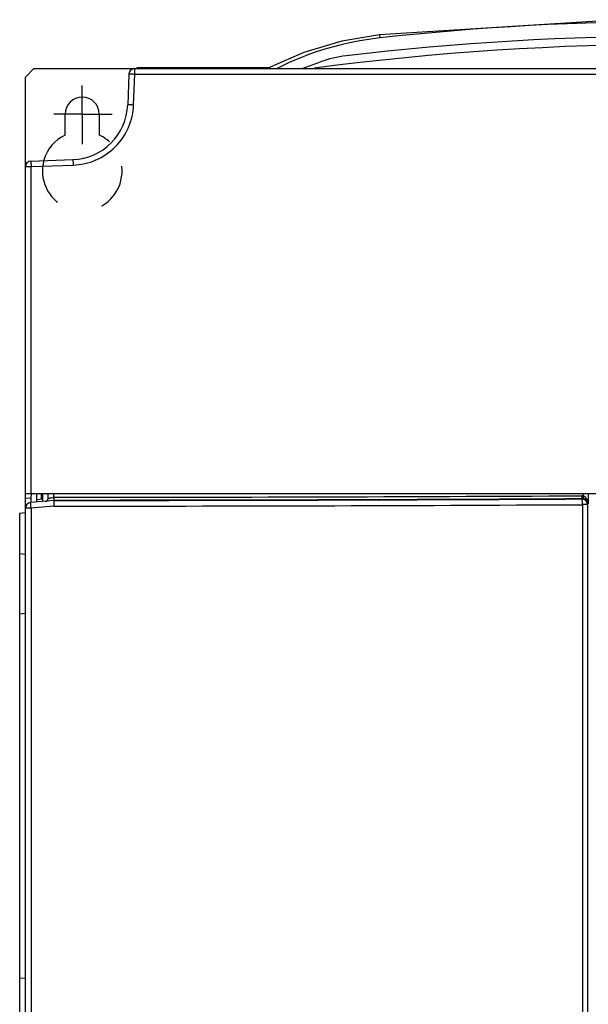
# Model space of a CAD drawing. Header units: millimetres. Extents: x 0 to 1500, y 0 to 1200.
# Tile 21 of 36: x 378 to 478, y 639 to 812. Entities that reach past the tile are written whole.
import ezdxf

# ---------------------------------------------------------------- set-up
doc = ezdxf.new("R2010")
doc.units = ezdxf.units.MM
doc.header["$LTSCALE"] = 82.5
doc.linetypes.add('CENTER', pattern=[0.6, 0.375, -0.075, 0.075, -0.075])
doc.linetypes.add('HIDDEN', pattern=[0.2, 0.1, -0.1])
doc.layers.get('0').update_dxf_attribs({"linetype": 'CONTINUOUS'})
doc.layers.add('002_AXIS', color=7, linetype='CONTINUOUS')
doc.layers.add('00_COMPONENTS', color=7, linetype='CONTINUOUS')

msp = doc.modelspace()

# ---------------------------------------------------------------- linework, layer by layer
at = {"color": 7, "linetype": 'CONTINUOUS'}
for p, q in [((398.6, 803.2), (398.6, 803.38)), ((398.6, 803.38), (421.94, 803.38))]:
    msp.add_line(p, q, dxfattribs=at)
at = {"layer": '002_AXIS', "color": 7, "linetype": 'CENTER'}
for q in [(388.92, 800.2), (383.92, 795.2), (388.92, 789.92), (394.17, 795.2)]:
    msp.add_line((388.92, 795.2), q, dxfattribs=at)
at = {"layer": '00_COMPONENTS', "color": 9, "linetype": 'CONTINUOUS'}
for p, q in [((441.14, 809.11), (441.2, 808.59)), ((397.95, 796.85), (398.14, 802.24)), ((398.14, 802.24), (589.64, 802.24)), ((379.93, 785.99), (387.32, 786.24)), ((379.93, 728.5), (379.93, 785.99)), ((383.93, 727.89), (383.93, 728.5)), ((476.98, 728.5), (476.98, 728.12)), ((477.83, 728.5), (477.83, 726.71)), ((476.98, 728.12), (476.7, 728.14)), ((476.78, 727.66), (476.71, 727.59)), ((476.96, 727.65), (476.78, 727.66)), ((476.86, 726.59), (476.86, 549.2)), ((477.71, 726.59), (476.86, 726.59)), ((477.83, 726.71), (477.71, 726.59)), ((477.71, 726.59), (477.71, 549.2)), ((379.93, 725.95), (378.92, 725.95)), ((383.92, 726.3), (379.93, 725.95)), ((379.93, 725.95), (379.93, 549.2))]:
    msp.add_line(p, q, dxfattribs=at)
at = {"layer": '00_COMPONENTS', "color": 7, "linetype": 'CONTINUOUS'}
for p, q in [((427.86, 806.02), (421.94, 803.43)), ((378.92, 801.7), (380.42, 803.2)), ((380.42, 803.2), (607.42, 803.2)), ((421.93, 803.2), (421.94, 803.43)), ((427.6, 803.2), (430.81, 804.37)), ((378.92, 498.82), (378.92, 801.7)), ((397.11, 802.24), (396.92, 796.85)), ((385.92, 791.53), (385.92, 795.2)), ((391.92, 795.2), (391.92, 791.53)), ((379.89, 786.95), (387.27, 787.21)), ((608.92, 728.5), (378.92, 728.5)), ((379.92, 727.7), (379.99, 728.5)), ((380.92, 727.04), (380.92, 728.5)), ((381.73, 727.57), (381.74, 728.5)), ((381.92, 728.5), (381.92, 727.13)), ((382.92, 727.67), (382.92, 728.5)), ((379.92, 727.7), (378.92, 727.68)), ((383.92, 727.3), (379.84, 726.95)), ((379.92, 726.95), (379.92, 727.7)), ((380.92, 727.5), (381.92, 727.59)), ((383.93, 727.89), (383.92, 727.79)), ((383.92, 727.81), (383.92, 726.3)), ((377.92, 725.1), (378.92, 725.19)), ((377.92, 725.1), (377.92, 551.3)), ((377.92, 717.98), (378.92, 717.89)), ((377.92, 707.43), (378.92, 707.52)), ((377.92, 643.48), (378.92, 643.39))]:
    msp.add_line(p, q, dxfattribs=at)
for points in [[(504.56, 811.79), (483.31, 811.79), (441.14, 809.11)], [(441.14, 809.11), (434.53, 808), (427.86, 806.02)]]:
    msp.add_lwpolyline(points, dxfattribs=at)
at = {"layer": '00_COMPONENTS', "color": 9, "linetype": 'CONTINUOUS'}
for centre, radius, start, end in [((493.92, 327.8), 483.67, 83.7418, 96.2582), ((446.97, 756.01), 52.89, 96.2599, 116.7536), ((379.34, 19090.63), 18363.23, 270.014293, 270.304009), ((379.34, 19166.48), 18439.15, 270.014245, 270.302561), ((379.34, 19223.25), 18496.92, 270.014205, 270.302084), ((379.34, 19062.83), 18334.94, 270.014339, 270.304243), ((476.71, 726.59), 1, 0.0842, 89.9158)]:
    msp.add_arc(centre, radius, start, end, dxfattribs=at)
at = {"layer": '00_COMPONENTS', "color": 7, "linetype": 'CONTINUOUS'}
for centre, radius, start, end in [((493.92, 310.9), 498, 83.239, 96.761), ((493.92, 310.9), 496.56, 82.5688, 97.4312), ((437.65, 785.58), 20, 96.761, 110), ((398.11, 802.2), 1, 90, 178), ((388.92, 795.2), 3, 0, 180), ((386.92, 797.2), 10, 272, 358), ((388.92, 785.2), 7, 115.3769, 164.1677), ((388.92, 785.2), 7, 46.8333, 64.6231), ((379.92, 785.95), 1, 92, 180), ((379.92, 725.95), 1, 95, 180), ((382.42, 727.67), 0.5, 275, 360)]:
    msp.add_arc(centre, radius, start, end, dxfattribs=at)
at = {"layer": '00_COMPONENTS', "color": 8, "linetype": 'HIDDEN'}
msp.add_arc((388.92, 785.2), 7, 164.1677, 46.8333, dxfattribs=at)
at = {"layer": '00_COMPONENTS', "color": 9, "linetype": 'CONTINUOUS'}
for points, knots in [([(398.11, 803.2), (398.11, 803.2), (398.11, 803.17), (398.12, 803.12), (398.12, 803.03), (398.13, 802.91), (398.13, 802.77), (398.13, 802.54), (398.13, 802.36), (398.14, 802.24)], [0, 0, 0, 0, 0.01993, 0.076486, 0.16829, 0.291763, 0.442559, 0.61527, 1, 1, 1, 1]), ([(397.11, 802.24), (397.11, 802.23), (397.13, 802.25), (397.15, 802.24), (397.21, 802.25), (397.29, 802.25), (397.42, 802.25), (397.57, 802.25), (397.82, 802.25), (398, 802.25), (398.14, 802.24)], [0, 0, 0, 0, 0.01984, 0.044238, 0.077786, 0.170981, 0.295746, 0.447435, 0.620163, 1, 1, 1, 1]), ([(387.32, 786.24), (388.69, 786.29), (391.44, 786.91), (394.91, 789.27), (397.28, 792.74), (397.9, 795.49), (397.95, 796.85)], [0, 0, 0, 0, 0.250069, 0.500099, 0.750068, 1, 1, 1, 1]), ([(396.92, 796.85), (396.92, 796.86), (396.96, 796.86), (397, 796.87), (397.11, 796.87), (397.23, 796.87), (397.39, 796.87), (397.63, 796.86), (397.82, 796.86), (397.95, 796.85)], [0, 0, 0, 0, 0.020576, 0.078102, 0.171184, 0.295918, 0.447555, 0.620206, 1, 1, 1, 1]), ([(387.27, 787.21), (387.28, 787.21), (387.27, 787.17), (387.29, 787.13), (387.29, 787.04), (387.29, 786.92), (387.3, 786.78), (387.31, 786.55), (387.32, 786.37), (387.32, 786.24)], [0, 0, 0, 0, 0.019289, 0.075698, 0.167502, 0.291057, 0.441992, 0.614879, 1, 1, 1, 1]), ([(378.92, 785.95), (378.92, 785.95), (378.95, 785.96), (378.97, 785.96), (379.02, 785.97), (379.1, 785.97), (379.23, 785.98), (379.38, 785.98), (379.61, 785.99), (379.8, 785.99), (379.93, 785.99)], [0, 0, 0, 0, 0.019682, 0.043903, 0.077224, 0.169865, 0.294072, 0.445375, 0.6181, 1, 1, 1, 1]), ([(379.89, 786.95), (379.9, 786.95), (379.88, 786.91), (379.9, 786.87), (379.89, 786.78), (379.9, 786.66), (379.91, 786.52), (379.92, 786.29), (379.92, 786.11), (379.93, 785.99)], [0, 0, 0, 0, 0.019099, 0.07546, 0.167253, 0.290822, 0.44179, 0.614727, 1, 1, 1, 1]), ([(379.93, 725.95), (379.92, 726.08), (379.9, 726.26), (379.88, 726.5), (379.86, 726.65), (379.86, 726.76), (379.84, 726.86), (379.85, 726.91), (379.83, 726.94), (379.84, 726.95)], [0, 0, 0, 0, 0.382655, 0.555624, 0.70707, 0.831335, 0.923823, 0.980694, 1, 1, 1, 1]), ([(383.92, 727.79), (383.8, 727.77), (383.61, 727.75), (383.38, 727.72), (383.23, 727.7), (383.11, 727.69), (383.01, 727.67), (382.97, 727.68), (382.92, 727.67), (382.92, 727.67)], [0, 0, 0, 0, 0.381763, 0.554738, 0.706596, 0.831316, 0.923943, 0.980841, 1, 1, 1, 1]), ([(476.7, 728.14), (476.7, 728.08), (476.71, 727.97), (476.72, 727.82), (476.74, 727.73), (476.76, 727.66), (476.78, 727.66)], [0, 0, 0, 0, 0.367962, 0.68223, 0.899752, 1, 1, 1, 1]), ([(476.86, 726.59), (476.86, 726.72), (476.85, 726.95), (476.82, 727.26), (476.78, 727.46), (476.74, 727.59), (476.71, 727.59)], [0, 0, 0, 0, 0.366425, 0.680915, 0.899891, 1, 1, 1, 1]), ([(476.98, 728.12), (476.97, 728.06), (476.95, 727.95), (476.94, 727.81), (476.94, 727.71), (476.95, 727.65), (476.96, 727.65)], [0, 0, 0, 0, 0.369264, 0.683028, 0.899984, 1, 1, 1, 1]), ([(477.83, 726.71), (477.82, 726.9), (477.65, 727.35), (477.22, 727.6), (476.96, 727.65)], [0, 0, 0, 0, 0.426717, 1, 1, 1, 1]), ([(477.83, 726.71), (477.82, 726.99), (477.71, 727.56), (477.27, 728.04), (476.98, 728.12)], [0, 0, 0, 0, 0.484085, 1, 1, 1, 1])]:
    msp.add_open_spline(points, degree=3, knots=knots, dxfattribs=at)

doc.saveas('drawing.dxf')
